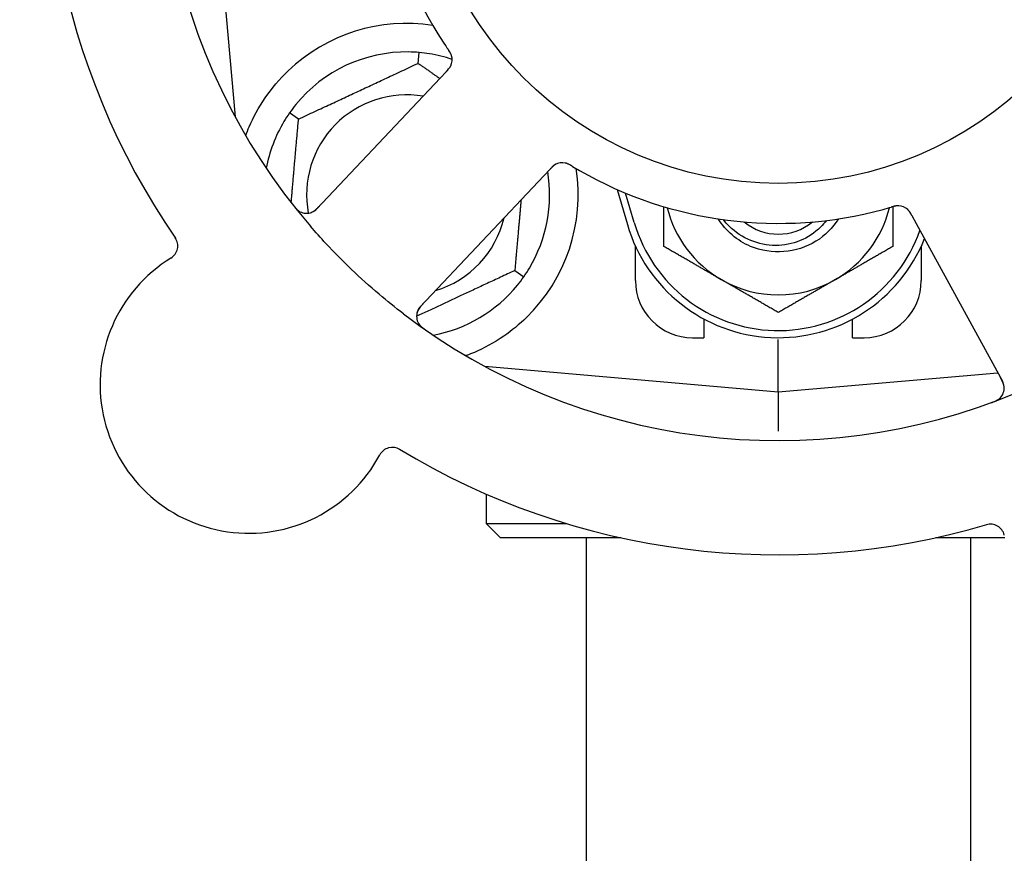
# Model space of a CAD drawing. Header units: inches. Extents: x 24 to 1128, y -58 to 748.
# Tile 46 of 256: x 137.89 to 140.04, y 235.33 to 237.15. Entities that reach past the tile are written whole.
import ezdxf

# ---------------------------------------------------------------- set-up
doc = ezdxf.new("R2010")
doc.units = ezdxf.units.IN
doc.header["$LTSCALE"] = 32
doc.header["$MEASUREMENT"] = 0
doc.layers.add('Dimension (ANSI)', color=7, linetype='Continuous', lineweight=25)
doc.layers.add('Visible (ANSI)', color=7, linetype='Continuous', lineweight=30)
doc.styles.add('Note Text (ANSI)', font='tahoma.ttf')
doc.dimstyles.new('SB Fraction-16 (ANSI)', dxfattribs={"dimscale": 32, "dimtxt": 0.125, "dimasz": 0.098425, "dimexe": 0.125, "dimexo": 0.0625, "dimgap": 0.031496, "dimtad": 0, "dimtih": 1, "dimtoh": 1, "dimdec": 4, "dimrnd": 1e-08, "dimzin": 0, "dimdsep": 46, "dimlunit": 5, "dimtxsty": 'Note Text (ANSI)', "dimcen": 0.09, "dimdle": 0.393701, "dimclrd": 256, "dimclre": 256, "dimclrt": 256, "dimadec": 0, "dimazin": 3, "dimtfac": 0.96, "dimtofl": 0, "dimtmove": 0, "dimatfit": 3, "dimfxl": 1, "dimfrac": 2, "dimtolj": 1, "dimtzin": 12, "dimlwd": -1, "dimlwe": -1, "dimarcsym": 0})

# ---------------------------------------------------------------- blocks, each defined once
blk = doc.blocks.new('*D16')
at = {"layer": 'Defpoints', "color": 0, "transparency": 16777216}
for p in [(169.8497, 459.4837), (76.4594, 171.772), (131.9122, 171.772)]:
    blk.add_point(p, dxfattribs=at)
at = {"layer": 'Dimension (ANSI)', "transparency": 16777216}
for p, q in [((167.8497, 459.4837), (72.4594, 459.4837)), ((76.4594, 456.3341), (76.4594, 319.1609)), ((76.4594, 174.9216), (76.4594, 312.0948)), ((129.9122, 171.772), (72.4594, 171.772))]:
    blk.add_line(p, q, dxfattribs=at)
for points in [[(75.9345, 456.3341), (76.9844, 456.3341), (76.4594, 459.4837)], [(75.9345, 174.9216), (76.9844, 174.9216), (76.4594, 171.772)]]:
    blk.add_solid(points, dxfattribs=at)
at = {"layer": 'Dimension (ANSI)', "transparency": 16777216, "insert": (64.2727, 318.153), "char_height": 4, "attachment_point": 1, "style": 'Note Text (ANSI)'}
blk.add_mtext('\\A1;287 11/16', dxfattribs=at)

msp = doc.modelspace()

# ---------------------------------------------------------------- linework, layer by layer
at = {"layer": 'Visible (ANSI)'}
for p, q in [((138.30166, 237.5782), (138.35783, 236.93622)), ((138.75807, 237.05328), (138.76015, 237.07701)), ((138.81978, 237.03566), (138.80615, 237.0212)), ((138.80615, 237.0212), (138.53653, 236.73526)), ((138.49644, 236.93128), (138.47693, 236.94494)), ((139.03279, 236.8075), (139.04644, 236.82198)), ((138.76317, 236.52156), (139.03279, 236.8075)), ((139.19308, 236.77727), (139.21541, 236.7007)), ((139.23041, 236.70508), (139.21166, 236.76935)), ((139.83717, 236.72043), (139.8467, 236.703)), ((139.8467, 236.703), (140.03534, 236.35822)), ((139.23291, 236.5782), (139.23291, 236.65375)), ((139.85791, 236.65375), (139.85791, 236.5782)), ((138.96938, 236.60012), (138.9889, 236.58646)), ((139.38291, 236.49404), (139.38291, 236.4532)), ((139.70791, 236.4532), (139.70791, 236.49404)), ((139.35791, 236.4532), (139.38291, 236.4532)), ((139.70791, 236.4532), (139.73291, 236.4532)), ((139.54541, 236.33445), (139.54541, 236.44903)), ((138.90343, 236.39062), (139.54541, 236.33445)), ((138.90666, 236.39033), (138.90666, 236.38887)), ((139.54541, 236.33445), (140.02537, 236.37644)), ((139.54541, 236.33445), (139.54541, 236.24846)), ((138.90666, 236.11123), (138.90666, 236.04695)), ((138.90666, 236.04695), (139.08144, 236.04695)), ((138.93791, 236.0157), (138.90666, 236.04695)), ((139.20104, 236.0157), (138.93791, 236.0157)), ((139.12541, 236.0157), (139.12541, 233.6642)), ((140.0409, 236.0157), (139.88979, 236.0157)), ((139.96541, 236.0157), (139.96541, 233.6642))]:
    msp.add_line(p, q, dxfattribs=at)
msp.add_circle((139.54541, 237.5782), 0.7875, dxfattribs=at)
for centre, radius, start, end in [((139.54541, 237.5782), 1.35, 160.62287, 220.74397), ((139.54541, 237.5782), 1.6, 166.81714, 214.5497), ((139.54541, 237.5782), 0.875, 168.19111, 213.17573), ((138.73291, 236.7657), 0.375, 81.21293, 133.75453), ((138.73291, 236.7657), 0.3125, 89.15807, 140.84193), ((138.73291, 236.7657), 0.3125, 71.46237, 80.84193), ((138.80102, 237.06131), 0.03125, 334.67765, 16.13682), ((138.73291, 236.7657), 0.21875, 80.57954, 190.53406), ((138.73291, 236.7657), 0.3125, 149.15807, 169.28378), ((138.73291, 236.7657), 0.375, 314.27762, 8.78707), ((139.07313, 236.80474), 0.03125, 77.46904, 119.46837), ((139.54541, 237.5782), 0.875, 240.19111, 285.17573), ((138.73291, 236.7657), 0.3125, 329.15807, 9.35248), ((138.5138, 236.7567), 0.03125, 218.53135, 316.68342), ((139.54541, 236.79695), 0.25, 193.73904, 240), ((139.54541, 236.79695), 0.25, 300, 346.26096), ((139.80697, 236.71052), 0.03125, 46.67765, 88.13682), ((138.73291, 236.7657), 0.21875, 286.71618, 346.65066), ((139.54541, 236.79695), 0.34375, 196.2602, 338.3076), ((139.54541, 236.79695), 0.32812, 196.2602, 340.60541), ((139.54541, 236.79695), 0.11727, 230.56429, 309.43571), ((138.20125, 236.65396), 0.03125, 301.56477, 34.51231), ((138.38774, 236.35042), 0.325, 121.56477, 331.80207), ((138.73291, 236.7657), 0.3125, 280.71622, 320.84193), ((139.35791, 236.5782), 0.125, 180, 270), ((139.54541, 236.79695), 0.25, 240, 300), ((139.73291, 236.5782), 0.125, 270, 0), ((138.78591, 236.50012), 0.03125, 136.68342, 234.83549), ((139.54541, 237.5782), 1.35, 232.62287, 292.74397), ((140.00792, 236.34322), 0.03125, 290.53135, 28.68342), ((138.70171, 236.18208), 0.03125, 58.85452, 151.80207), ((139.54541, 237.5782), 1.6, 238.81714, 286.5497), ((140.00905, 236.01423), 0.03125, 13.56477, 106.51231)]:
    msp.add_arc(centre, radius, start, end, dxfattribs=at)
for points in [[(138.81304, 237.09939), (138.81631, 237.09439), (138.82058, 237.08804), (138.82337, 237.08396)], [(138.76015, 237.07701), (138.75255, 237.07767), (138.74473, 237.07806), (138.7375, 237.07817)], [(138.78265, 237.07422), (138.77551, 237.07537), (138.76774, 237.07634), (138.76015, 237.07701)], [(138.4906, 236.96303), (138.48603, 236.95743), (138.4813, 236.95119), (138.47693, 236.94494)], [(138.47693, 236.94494), (138.47256, 236.9387), (138.46831, 236.93212), (138.4646, 236.92591)], [(139.77447, 236.73371), (139.78024, 236.73528), (139.7876, 236.73738), (139.79234, 236.73877)], [(138.9889, 236.58646), (138.99326, 236.59271), (138.99751, 236.59929), (139.00122, 236.60549)], [(138.97523, 236.56837), (138.97979, 236.57397), (138.98452, 236.58022), (138.9889, 236.58646)]]:
    msp.add_open_spline(points, degree=3, dxfattribs=at)
for points, knots in [([(138.83124, 237.06927), (138.83118, 237.0695), (138.83109, 237.06978), (138.83083, 237.07063), (138.83062, 237.07123), (138.83013, 237.07248), (138.82986, 237.07313), (138.82925, 237.07441), (138.82894, 237.07503), (138.82815, 237.0765), (138.82763, 237.0774), (138.82684, 237.0787), (138.8266, 237.07908), (138.82571, 237.08049), (138.82502, 237.08153), (138.82411, 237.08286), (138.82389, 237.0832), (138.82356, 237.08367), (138.82346, 237.08382), (138.82336, 237.08396)], [0.044252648, 0.044252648, 0.044252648, 0.044252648, 0.050671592, 0.050671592, 0.061250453, 0.061250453, 0.071050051, 0.071050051, 0.078610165, 0.078610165, 0.087196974, 0.087196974, 0.090753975, 0.090753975, 0.100050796, 0.100050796, 0.103147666, 0.103147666, 0.104517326, 0.104517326, 0.104517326, 0.104517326]), ([(138.83115, 237.06963), (138.83115, 237.06963), (138.83114, 237.06966), (138.8311, 237.0698), (138.83106, 237.06993), (138.83093, 237.07036), (138.83082, 237.07071), (138.83042, 237.07187), (138.83007, 237.07274), (138.82923, 237.07456), (138.82875, 237.07549), (138.82754, 237.07762), (138.82678, 237.07886), (138.82524, 237.08122), (138.82445, 237.08237), (138.82358, 237.08365), (138.82347, 237.08381), (138.82336, 237.08396)], [0.030853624, 0.030853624, 0.030853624, 0.030853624, 0.032941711, 0.032941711, 0.036385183, 0.036385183, 0.042347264, 0.042347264, 0.055267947, 0.055267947, 0.065838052, 0.065838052, 0.077516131, 0.077516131, 0.087897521, 0.087897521, 0.089364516, 0.089364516, 0.089364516, 0.089364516]), ([(138.38103, 236.89512), (138.38344, 236.90173), (138.38604, 236.90836), (138.39733, 236.93446), (138.40904, 236.95649), (138.43803, 236.99876), (138.45524, 237.01901), (138.47357, 237.03657)], [1.38940877, 1.38940877, 1.38940877, 1.38940877, 1.45134152, 1.45134152, 1.64787025, 1.64787025, 1.84130789, 1.84130789, 1.84130789, 1.84130789]), ([(138.81978, 237.03566), (138.82014, 237.03604), (138.82051, 237.03643), (138.82122, 237.03718), (138.82156, 237.03755), (138.82233, 237.03839), (138.82276, 237.03885), (138.82425, 237.04051), (138.82517, 237.0416), (138.82654, 237.04337), (138.8271, 237.04417), (138.82804, 237.04565), (138.82843, 237.04632), (138.82903, 237.04744), (138.82927, 237.04795), (138.82941, 237.04825), (138.82943, 237.04829), (138.82943, 237.04829), (138.82943, 237.04829), (138.82943, 237.04829)], [0, 0, 0, 0, 0.004355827, 0.004355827, 0.0086878, 0.0086878, 0.014307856, 0.014307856, 0.029588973, 0.029588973, 0.043844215, 0.043844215, 0.054171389, 0.054171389, 0.061954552, 0.061954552, 0.063871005, 0.063871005, 0.063878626, 0.063878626, 0.063878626, 0.063878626]), ([(138.81981, 237.03569), (138.82002, 237.03591), (138.82022, 237.03612), (138.82134, 237.03731), (138.82228, 237.03832), (138.82418, 237.04047), (138.82516, 237.04164), (138.82678, 237.0438), (138.82747, 237.04481), (138.82865, 237.04675), (138.82915, 237.04772), (138.82954, 237.04855), (138.8296, 237.04867), (138.82964, 237.04878)], [0, 0, 0, 0, 0.002309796, 0.002309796, 0.012623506, 0.012623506, 0.024338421, 0.024338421, 0.035397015, 0.035397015, 0.047442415, 0.047442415, 0.049661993, 0.049661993, 0.049661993, 0.049661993]), ([(139.05889, 236.83255), (139.05881, 236.83251), (139.05872, 236.83246), (139.05845, 236.83232), (139.05825, 236.83221), (139.05738, 236.83171), (139.05659, 236.83121), (139.05473, 236.8299), (139.05361, 236.82902), (139.05143, 236.82708), (139.05034, 236.82603), (139.04881, 236.82447), (139.04833, 236.82398), (139.04763, 236.82324), (139.04739, 236.82299), (139.04692, 236.82249), (139.0467, 236.82225), (139.04647, 236.82201)], [0.038929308, 0.038929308, 0.038929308, 0.038929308, 0.040726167, 0.040726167, 0.043941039, 0.043941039, 0.054249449, 0.054249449, 0.066768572, 0.066768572, 0.07820649, 0.07820649, 0.083402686, 0.083402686, 0.086046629, 0.086046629, 0.08863019, 0.08863019, 0.08863019, 0.08863019]), ([(139.05817, 236.83218), (139.05817, 236.83218), (139.05816, 236.83217), (139.0581, 236.83214), (139.0579, 236.83203), (139.05731, 236.83169), (139.05684, 236.8314), (139.05582, 236.83074), (139.05528, 236.83035), (139.05459, 236.82984), (139.05442, 236.82971), (139.05318, 236.82872), (139.05181, 236.8275), (139.04972, 236.82542), (139.04911, 236.82479), (139.04816, 236.8238), (139.04783, 236.82345), (139.04716, 236.82274), (139.04681, 236.82237), (139.04647, 236.82201)], [0.028019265, 0.028019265, 0.028019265, 0.028019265, 0.028672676, 0.028672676, 0.033062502, 0.033062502, 0.040781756, 0.040781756, 0.051074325, 0.051074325, 0.054504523, 0.054504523, 0.075062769, 0.075062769, 0.083066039, 0.083066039, 0.087153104, 0.087153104, 0.091266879, 0.091266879, 0.091266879, 0.091266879]), ([(139.09445, 236.82836), (139.0942, 236.82851), (139.09394, 236.82867), (139.09324, 236.82908), (139.09281, 236.82935), (139.09144, 236.83015), (139.09049, 236.8307), (139.0885, 236.8318), (139.08743, 236.83235), (139.0853, 236.83337), (139.08427, 236.83381), (139.08221, 236.83461), (139.08125, 236.8349), (139.08005, 236.83521), (139.07971, 236.83529), (139.07946, 236.83534)], [0.001596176, 0.001596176, 0.001596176, 0.001596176, 0.00393777, 0.00393777, 0.007842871, 0.007842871, 0.016055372, 0.016055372, 0.025513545, 0.025513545, 0.037191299, 0.037191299, 0.054193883, 0.054193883, 0.061558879, 0.061558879, 0.061558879, 0.061558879]), ([(139.09445, 236.82836), (139.09398, 236.82864), (139.09352, 236.82892), (139.09258, 236.82948), (139.09211, 236.82976), (139.09055, 236.83068), (139.08944, 236.83131), (139.08761, 236.83229), (139.08685, 236.83267), (139.08509, 236.83351), (139.08416, 236.8339), (139.08247, 236.83453), (139.0817, 236.83477), (139.08046, 236.83512), (139.07994, 236.83524), (139.07963, 236.83531), (139.07959, 236.83532), (139.07957, 236.83532), (139.07957, 236.83532), (139.07957, 236.83532)], [0, 0, 0, 0, 0.004180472, 0.004180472, 0.008305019, 0.008305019, 0.018114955, 0.018114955, 0.025612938, 0.025612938, 0.036850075, 0.036850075, 0.047489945, 0.047489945, 0.056089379, 0.056089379, 0.05828692, 0.05828692, 0.058652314, 0.058652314, 0.058652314, 0.058652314]), ([(139.09448, 236.82834), (139.09489, 236.82809), (139.09533, 236.82783), (139.0958, 236.82755), (139.10001, 236.82503), (139.10577, 236.82165), (139.11044, 236.81897)], [0.48080563, 0.48080563, 0.48080563, 0.48080563, 0.5329828, 0.5329828, 0.5329828, 1, 1, 1, 1]), ([(138.48496, 236.74277), (138.48535, 236.74228), (138.48573, 236.74179), (138.48678, 236.74048), (138.48746, 236.73965), (138.48876, 236.73813), (138.48937, 236.73744), (138.49098, 236.73569), (138.49201, 236.73465), (138.49388, 236.73291), (138.49474, 236.73218), (138.49626, 236.73099), (138.49693, 236.7305), (138.49832, 236.72959), (138.49901, 236.72919), (138.4998, 236.72876), (138.49997, 236.72867), (138.50011, 236.7286)], [0, 0, 0, 0, 0.005149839, 0.005149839, 0.013554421, 0.013554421, 0.020527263, 0.020527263, 0.031641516, 0.031641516, 0.041623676, 0.041623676, 0.051235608, 0.051235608, 0.063734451, 0.063734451, 0.067355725, 0.067355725, 0.067355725, 0.067355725]), ([(138.52339, 236.72696), (138.52367, 236.72705), (138.52402, 236.72718), (138.52569, 236.72782), (138.52728, 236.72858), (138.53, 236.7302), (138.53125, 236.73105), (138.5343, 236.73344), (138.53613, 236.73507), (138.53867, 236.73757), (138.5394, 236.73832), (138.54079, 236.73977), (138.54145, 236.74047), (138.54211, 236.74117)], [0.058736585, 0.058736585, 0.058736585, 0.058736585, 0.064782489, 0.064782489, 0.086145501, 0.086145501, 0.103238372, 0.103238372, 0.123434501, 0.123434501, 0.131598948, 0.131598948, 0.13893919, 0.13893919, 0.13893919, 0.13893919]), ([(139.80837, 236.74174), (139.80837, 236.74174), (139.80833, 236.74174), (139.8082, 236.74174), (139.80806, 236.74175), (139.80761, 236.74176), (139.80725, 236.74176), (139.80602, 236.74174), (139.80508, 236.74168), (139.80309, 236.74143), (139.80206, 236.74127), (139.79966, 236.74078), (139.79825, 236.74044), (139.79552, 236.7397), (139.79419, 236.73931), (139.7927, 236.73887), (139.79252, 236.73882), (139.79233, 236.73876)], [0.030853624, 0.030853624, 0.030853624, 0.030853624, 0.032941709, 0.032941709, 0.03638518, 0.03638518, 0.042347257, 0.042347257, 0.055267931, 0.055267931, 0.065838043, 0.065838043, 0.077516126, 0.077516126, 0.087897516, 0.087897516, 0.089364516, 0.089364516, 0.089364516, 0.089364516]), ([(139.80874, 236.74172), (139.80851, 236.74173), (139.80821, 236.74174), (139.80733, 236.74175), (139.80669, 236.74173), (139.80535, 236.74166), (139.80464, 236.74159), (139.80324, 236.74141), (139.80256, 236.74131), (139.80091, 236.74101), (139.7999, 236.7408), (139.79842, 236.74044), (139.79797, 236.74033), (139.79636, 236.73992), (139.79516, 236.73959), (139.79361, 236.73914), (139.79322, 236.73903), (139.79267, 236.73886), (139.7925, 236.73881), (139.79233, 236.73876)], [0.044252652, 0.044252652, 0.044252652, 0.044252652, 0.050671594, 0.050671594, 0.061250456, 0.061250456, 0.071050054, 0.071050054, 0.078610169, 0.078610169, 0.087196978, 0.087196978, 0.090753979, 0.090753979, 0.100050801, 0.100050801, 0.10314767, 0.10314767, 0.10451733, 0.10451733, 0.10451733, 0.10451733]), ([(139.83715, 236.72047), (139.837, 236.72073), (139.83686, 236.72099), (139.83607, 236.72243), (139.83541, 236.72363), (139.83395, 236.72611), (139.83314, 236.72739), (139.83159, 236.72961), (139.83084, 236.73057), (139.82936, 236.73229), (139.82859, 236.73307), (139.82792, 236.7337), (139.82783, 236.73379), (139.82774, 236.73387)], [0, 0, 0, 0, 0.002309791, 0.002309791, 0.012623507, 0.012623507, 0.024338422, 0.024338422, 0.035397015, 0.035397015, 0.047442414, 0.047442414, 0.049661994, 0.049661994, 0.049661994, 0.049661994]), ([(139.83717, 236.72043), (139.83691, 236.7209), (139.83666, 236.72136), (139.83616, 236.72227), (139.83592, 236.72271), (139.83536, 236.7237), (139.83505, 236.72425), (139.83394, 236.72618), (139.83318, 236.72739), (139.83192, 236.72924), (139.83134, 236.73002), (139.83022, 236.73138), (139.8297, 236.73195), (139.82882, 236.73287), (139.82841, 236.73326), (139.82817, 236.73348), (139.82814, 236.73351), (139.82814, 236.73351), (139.82814, 236.73351), (139.82814, 236.73351)], [0, 0, 0, 0, 0.004355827, 0.004355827, 0.008687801, 0.008687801, 0.014307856, 0.014307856, 0.029588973, 0.029588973, 0.043844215, 0.043844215, 0.054171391, 0.054171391, 0.061954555, 0.061954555, 0.063871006, 0.063871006, 0.063878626, 0.063878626, 0.063878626, 0.063878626]), ([(139.67704, 236.71337), (139.6645, 236.69358), (139.64767, 236.67651), (139.62774, 236.66415), (139.58549, 236.63796), (139.53044, 236.63367), (139.48464, 236.653), (139.45558, 236.66527), (139.43074, 236.68684), (139.41373, 236.71338)], [6.8488771, 6.8488771, 6.8488771, 6.8488771, 7.2990044, 7.2990044, 7.2990044, 8.2534333, 8.2534333, 8.2534333, 8.8590861, 8.8590861, 8.8590861, 8.8590861]), ([(139.65061, 236.70955), (139.6467, 236.70441), (139.64242, 236.69955), (139.62494, 236.68231), (139.60971, 236.67228), (139.576, 236.65848), (139.55781, 236.65493), (139.52079, 236.65497), (139.50233, 236.65867), (139.46756, 236.67299), (139.45163, 236.68359), (139.43355, 236.7015), (139.42925, 236.70636), (139.42529, 236.71149)], [-1.06231766, -1.06231766, -1.06231766, -1.06231766, -1.01273267, -1.01273267, -0.87465824, -0.87465824, -0.73438222, -0.73438222, -0.59190522, -0.59190522, -0.44722789, -0.44722789, -0.39760805, -0.39760805, -0.39760805, -0.39760805]), ([(138.72588, 236.50541), (138.70766, 236.51933), (138.68991, 236.53363), (138.65204, 236.56572), (138.63185, 236.5839), (138.59293, 236.62113), (138.57442, 236.63992), (138.54497, 236.67161), (138.53368, 236.68422), (138.52261, 236.69708)], [-0.73117336, -0.73117336, -0.73117336, -0.73117336, -0.55242948, -0.55242948, -0.34016147, -0.34016147, -0.13232742, -0.13232742, 0, 0, 0, 0]), ([(138.76874, 236.52746), (138.76809, 236.52677), (138.76744, 236.52608), (138.76493, 236.52338), (138.76314, 236.52132), (138.76038, 236.5177), (138.7593, 236.51608), (138.75772, 236.51331), (138.7571, 236.512), (138.75626, 236.50988), (138.75599, 236.50907), (138.75573, 236.50821), (138.75568, 236.50802), (138.75563, 236.50786)], [0, 0, 0, 0, 0.007248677, 0.007248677, 0.028564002, 0.028564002, 0.04748221, 0.04748221, 0.065361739, 0.065361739, 0.076705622, 0.076705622, 0.079955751, 0.079955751, 0.079955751, 0.079955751]), ([(138.99471, 236.49721), (138.97957, 236.48245), (138.96262, 236.46853), (138.92361, 236.44176), (138.9012, 236.42986), (138.87547, 236.41881), (138.86976, 236.41651), (138.86401, 236.41437)], [0.55181372, 0.55181372, 0.55181372, 0.55181372, 0.71000954, 0.71000954, 0.90366002, 0.90366002, 0.95550669, 0.95550669, 0.95550669, 0.95550669]), ([(138.75859, 236.48494), (138.75874, 236.48469), (138.75892, 236.48439), (138.75956, 236.48337), (138.7601, 236.4826), (138.76139, 236.48095), (138.76222, 236.47999), (138.76376, 236.47843), (138.76427, 236.47794), (138.76556, 236.47675), (138.76639, 236.47603), (138.76819, 236.47454), (138.76919, 236.47377), (138.77076, 236.4726), (138.77136, 236.47216), (138.77255, 236.47132), (138.77313, 236.47092), (138.77372, 236.4705)], [0.051298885, 0.051298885, 0.051298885, 0.051298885, 0.057269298, 0.057269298, 0.069785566, 0.069785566, 0.083632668, 0.083632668, 0.089458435, 0.089458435, 0.09782017, 0.09782017, 0.107290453, 0.107290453, 0.113094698, 0.113094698, 0.118968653, 0.118968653, 0.118968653, 0.118968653]), ([(140.03917, 236.34315), (140.03917, 236.34345), (140.03916, 236.34382), (140.03906, 236.34561), (140.03883, 236.34735), (140.03813, 236.35044), (140.03771, 236.3519), (140.03638, 236.35554), (140.03539, 236.35778), (140.03379, 236.36096), (140.03331, 236.36189), (140.03236, 236.36366), (140.0319, 236.3645), (140.03144, 236.36534)], [0.058736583, 0.058736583, 0.058736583, 0.058736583, 0.064782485, 0.064782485, 0.086145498, 0.086145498, 0.103238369, 0.103238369, 0.123434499, 0.123434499, 0.131598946, 0.131598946, 0.138939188, 0.138939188, 0.138939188, 0.138939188]), ([(140.01226, 236.31149), (140.01285, 236.31171), (140.01343, 236.31192), (140.015, 236.31251), (140.016, 236.3129), (140.01784, 236.31367), (140.01869, 236.31404), (140.02085, 236.31503), (140.02216, 236.31569), (140.02439, 236.31693), (140.02535, 236.31752), (140.02695, 236.31859), (140.02762, 236.31909), (140.02892, 236.32012), (140.02952, 236.32065), (140.03017, 236.32128), (140.0303, 236.32141), (140.03042, 236.32152)], [0, 0, 0, 0, 0.005149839, 0.005149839, 0.013554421, 0.013554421, 0.020527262, 0.020527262, 0.031641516, 0.031641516, 0.041623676, 0.041623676, 0.051235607, 0.051235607, 0.06373445, 0.06373445, 0.067355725, 0.067355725, 0.067355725, 0.067355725])]:
    msp.add_open_spline(points, degree=3, knots=knots, dxfattribs=at)
for points, weights in [([(138.49644, 236.93128), (138.62726, 236.99228), (138.75807, 237.05328)], [1.04422863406, 1.20577136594, 1.04422863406]), ([(138.75807, 237.05328), (138.78268, 237.03604), (138.80525, 237.02024)], [1.04422863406, 1.07418802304, 1.09303499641]), ([(138.48045, 236.74852), (138.48792, 236.83389), (138.49644, 236.93128)], [1.11819795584, 1.14843950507, 1.04422863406]), ([(138.98289, 236.75459), (138.97662, 236.68287), (138.96938, 236.60012)], [1.12448377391, 1.13145726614, 1.04422863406]), ([(139.29541, 236.65261), (139.29541, 236.69872), (139.29541, 236.73968)], [1, 1.02228011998, 1.01840264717]), ([(139.79541, 236.73965), (139.79541, 236.6987), (139.79541, 236.65261)], [1.01840499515, 1.02227336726, 1]), ([(139.42041, 236.58044), (139.3624, 236.61394), (139.29541, 236.65261)], [1, 1.0379548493, 1]), ([(139.79541, 236.65261), (139.72842, 236.61394), (139.67041, 236.58044)], [1, 1.0379548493, 1]), ([(138.96938, 236.60012), (138.85775, 236.54807), (138.75466, 236.5)], [1.04422863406, 1.17902301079, 1.08886732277]), ([(139.54541, 236.50828), (139.47842, 236.54695), (139.42041, 236.58044)], [1, 1.0379548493, 1]), ([(139.67041, 236.58044), (139.6124, 236.54695), (139.54541, 236.50828)], [1, 1.0379548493, 1]), ([(138.86401, 236.41437), (138.86244, 236.41449), (138.86088, 236.41462)], [0.999914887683, 0.9999148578, 0.999914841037])]:
    msp.add_rational_spline(points, weights, degree=2, dxfattribs=at)

# ---------------------------------------------------------------- dimensions: what is measured, and where the dimension line sits
at = {"layer": 'Dimension (ANSI)'}
dim = msp.add_linear_dim(base=(76.45942, 171.77197), p1=(169.84967, 459.48367), p2=(131.91217, 171.77197), angle=270, dimstyle='SB Fraction-16 (ANSI)', override={"dimgap": 0.031496, "dimdec": 4, "dimtol": 0, "dimlim": 0, "dimtp": 0, "dimtm": 0, "dimtdec": 2, "dimatfit": 1}, dxfattribs=at)
dim.commit()
dim.dimension.update_dxf_attribs({"geometry": '*D16', "text_midpoint": (76.45942, 315.62782), "dimtype": 160})

doc.saveas('drawing.dxf')
